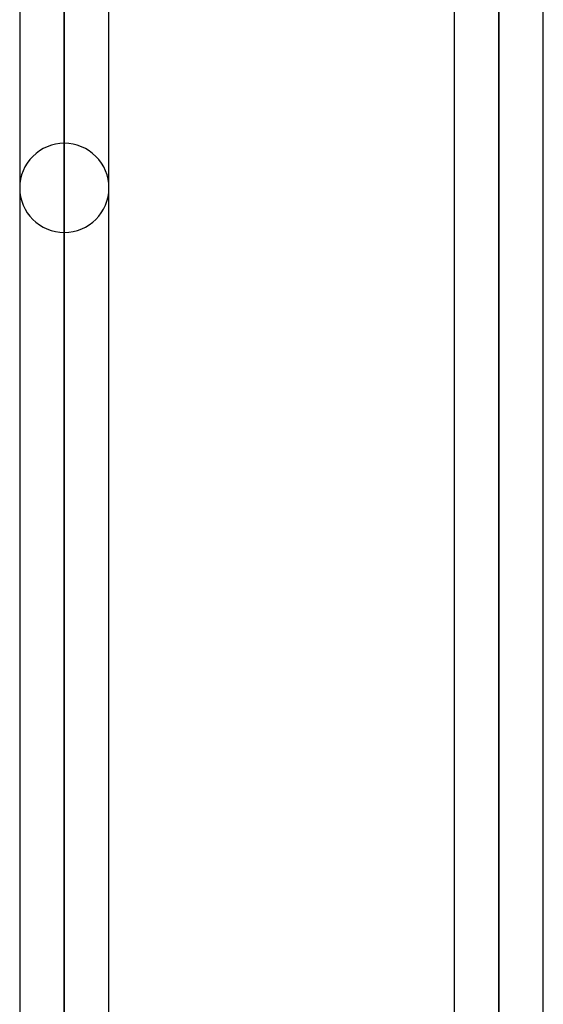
# Model space of a CAD drawing. Header units: millimetres. Extents: x -123 to 100, y -288 to 288.
# Tile 23 of 77: x -32 to -19, y -118 to -93. Entities that reach past the tile are written whole.
import ezdxf

# ---------------------------------------------------------------- set-up
doc = ezdxf.new("R2010")
doc.units = ezdxf.units.MM
doc.layers.add('MAIN-1', color=7, linetype='Continuous')
doc.layers.add('MAIN-2', color=7, linetype='Continuous')

msp = doc.modelspace()

# ---------------------------------------------------------------- linework, layer by layer
at = {"layer": 'MAIN-1'}
for p, q in [((-31.305, 0), (-31.305, -171.99)), ((-20.305, 0), (-20.305, -171.99)), ((-32.435, 0), (-32.435, -171.054)), ((-30.175, -170.929), (-30.175, 0)), ((-21.435, 0), (-21.435, -170.929)), ((-19.175, -170.929), (-19.175, 0))]:
    msp.add_line(p, q, dxfattribs=at)
at = {"layer": 'MAIN-2'}
for p, q in [((-31.305, 0), (-31.305, -170.293)), ((-31.305, -171.99), (-31.305, 0)), ((-31.305, -170.293), (-31.305, 0)), ((-20.305, -171.99), (-20.305, 0)), ((-20.305, -170.496), (-20.305, 0)), ((-20.305, -62.596), (-20.305, -170.496)), ((-31.305, -72.675), (-31.305, -96.502)), ((-31.305, -98.762), (-31.305, -74.384))]:
    msp.add_line(p, q, dxfattribs=at)
for start, end in [(90, 180.0002), (359.9998, 90), (180.0002, 270), (270, 359.9998)]:
    msp.add_arc((-31.305, -97.632), 1.13, start, end, dxfattribs=at)

doc.saveas('drawing.dxf')
